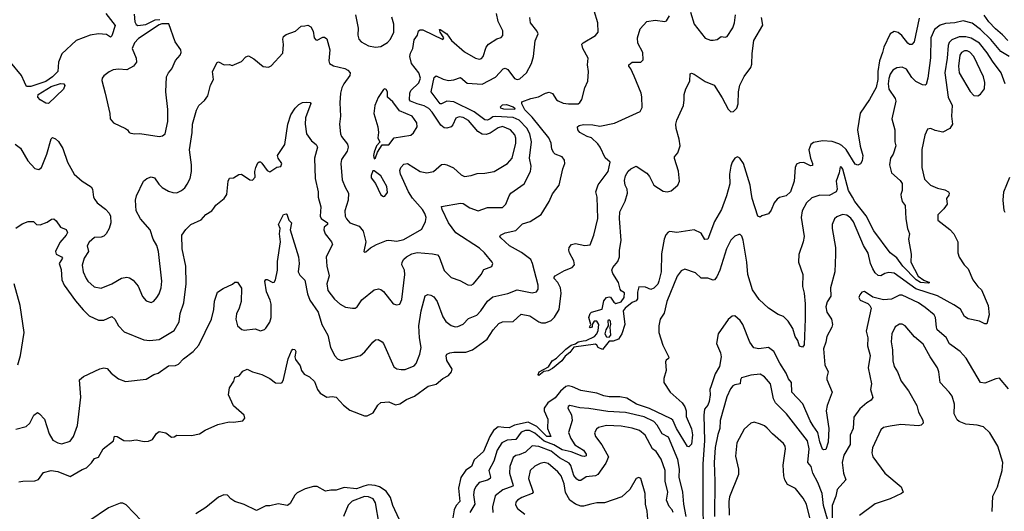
# Model space of a CAD drawing. Extents: x 2133489 to 2292442, y 756223 to 916462.
# Tile 225 of 256: x 2169283 to 2176570, y 872083 to 875718. Entities that reach past the tile are written whole.
import ezdxf

# ---------------------------------------------------------------- set-up
doc = ezdxf.new("R2010")
doc.units = 0

msp = doc.modelspace()

# ---------------------------------------------------------------- linework, layer by layer
at = {"layer": '0CON20XD'}
for points in [[(2169255, 872691.4), (2169329.7, 872710.3), (2169357.5, 872735), (2169386.2, 872795), (2169415, 872813.3), (2169430, 872805), (2169466, 872765), (2169500, 872655), (2169528.2, 872608.2), (2169565, 872588.2), (2169595, 872581.5), (2169655, 872601.9), (2169681.2, 872635), (2169711.3, 872718.7), (2169734.1, 872925.9), (2169726.1, 873055), (2169755, 873079.1), (2169875, 873136.3), (2169905, 873144.2), (2169929.9, 873139.9), (2169960, 873105), (2170013.4, 873063.4), (2170065, 873043.1), (2170218.9, 873061.1), (2170275, 873094.4), (2170306.4, 873103.6), (2170385, 873157.8), (2170435, 873160.6), (2170458, 873172), (2170495, 873210.8), (2170565.7, 873264.3), (2170607.9, 873312.1), (2170702.9, 873505), (2170719.4, 873575), (2170723.2, 873636.8), (2170747, 873703), (2170789.3, 873730.7), (2170858.3, 873761.7), (2170875, 873776.7), (2170895, 873777.5), (2170923.6, 873733.6), (2170921.4, 873635), (2170908.1, 873585), (2170887.6, 873542.4), (2170882.9, 873505), (2170895.4, 873455.4), (2170926.7, 873426.7), (2170945, 873423.1), (2171025, 873431.2), (2171065, 873416.7), (2171093.6, 873426.4), (2171105, 873436.7), (2171135, 873482.5), (2171144.2, 873515.8), (2171144, 873615), (2171137.5, 873645), (2171108.1, 873705), (2171096.7, 873785), (2171105, 873797.5), (2171113.3, 873796.7), (2171155, 873774.5), (2171165, 873776.9), (2171175.7, 873794.3), (2171191.3, 873865), (2171190.1, 873929.9), (2171212, 874075), (2171204.5, 874135), (2171210, 874175), (2171197.5, 874205), (2171235, 874276.9), (2171255, 874283.8), (2171259.4, 874279.4), (2171274.4, 874235), (2171294, 874215), (2171284.3, 874165), (2171345.6, 873965), (2171350.5, 873915), (2171343.1, 873855), (2171355, 873830), (2171392.5, 873792.5), (2171411.9, 873691.9), (2171430, 873645), (2171490.9, 873555), (2171518.2, 873465), (2171563.3, 873385), (2171582.2, 873295), (2171613.8, 873233.8), (2171635, 873210.8), (2171665, 873199.2), (2171805, 873236), (2171837.8, 873262.2), (2171896, 873335), (2171915, 873350), (2171935, 873354), (2171965, 873336.2), (2171975, 873323.3), (2172051.3, 873151.3), (2172075, 873136.7), (2172105, 873130.5), (2172135, 873131.5), (2172201.3, 873158.7), (2172215.7, 873175), (2172243.1, 873245), (2172254.4, 873295), (2172241.5, 873365), (2172237.3, 873455), (2172254.7, 873565.3), (2172283.1, 873676.9), (2172303, 873687), (2172325, 873682.2), (2172347.9, 873667.9), (2172373.5, 873635), (2172415, 873520.8), (2172437.6, 873487.6), (2172475, 873456.7), (2172505, 873448.1), (2172525, 873449.4), (2172565, 873467.1), (2172605, 873510), (2172665, 873534.5), (2172695, 873565.6), (2172743.8, 873636.2), (2172785, 873668.5), (2172895, 873694.6), (2172965, 873721.5), (2173075, 873698.9), (2173108, 873705), (2173120, 873725), (2173119.6, 873755), (2173077.7, 873915), (2173064.5, 873945), (2172997.2, 873997.2), (2172906.5, 874045), (2172843.3, 874105), (2172836.7, 874115), (2172840, 874125), (2172875, 874142.9), (2172955, 874159.5), (2173005, 874209.4), (2173060, 874225), (2173141.1, 874278.9), (2173201.9, 874375), (2173225, 874430), (2173275.6, 874494.4), (2173302, 874615), (2173316.7, 874655), (2173315, 874680), (2173296.7, 874705), (2173245, 874724), (2173235, 874733.3), (2173220.7, 874760.7), (2173216.2, 874805), (2173198.4, 874845), (2173075, 874997.1), (2173021.2, 875051.2), (2172999.6, 875095), (2172999.5, 875110.5), (2173065, 875136), (2173122.3, 875147.7), (2173175, 875175.5), (2173201.3, 875181.3), (2173225, 875171.4), (2173255, 875125.8), (2173267.2, 875117.2), (2173305, 875102.2), (2173343.2, 875096.8), (2173415, 875096.2), (2173428.8, 875105), (2173443, 875127), (2173464, 875215), (2173488.1, 875265), (2173493.1, 875335), (2173484.5, 875384.5), (2173490.9, 875435), (2173451.1, 875505), (2173443.1, 875536.9), (2173451.7, 875548.3), (2173545, 875600.8), (2173563, 875627), (2173561.1, 875695), (2173534.7, 875784.7)], [(2169920.4, 875765), (2169989.5, 875675), (2169965, 875600), (2169955, 875590), (2169925, 875607.8), (2169865, 875612.9), (2169805, 875602.9), (2169700, 875565), (2169594, 875466), (2169570, 875405), (2169564.6, 875335), (2169525.4, 875295), (2169475, 875262.2), (2169364.6, 875224.6), (2169334, 875225), (2169317.3, 875257.3), (2169295, 875306), (2169213.8, 875405)], [(2169275, 872300), (2169305, 872306.2), (2169395, 872308), (2169421.2, 872318.8), (2169459.1, 872370.9), (2169515.7, 872384.3), (2169565, 872376.7), (2169655, 872340), (2169745, 872393.3), (2169776.1, 872403.9), (2169815, 872442.5), (2169835, 872472.5), (2169865, 872483.3), (2169900, 872545), (2169976.7, 872603.3), (2169985, 872637.5), (2170005, 872636.7), (2170053, 872607), (2170094.1, 872604.1), (2170145, 872611.4), (2170205, 872598.8), (2170235, 872601.2), (2170265.7, 872614.3), (2170295, 872657.5), (2170315, 872672.5), (2170365, 872663.3), (2170405, 872632.5), (2170425, 872633.3), (2170445, 872646.7), (2170555, 872644), (2170613, 872657), (2170655.8, 872684.2), (2170750, 872725), (2170833.9, 872743.9), (2170865, 872742), (2170935, 872753.3), (2170949.3, 872770.7), (2170943.6, 872793.6), (2170865, 872863.8), (2170828.6, 872945), (2170835.6, 872995), (2170868, 873045), (2170875.9, 873074.1), (2170905.8, 873084.2), (2170935, 873120), (2170965, 873133.8), (2171005, 873114), (2171075, 873094.2), (2171134.4, 873064.4), (2171175, 873034), (2171215, 873030), (2171225, 873036.7), (2171235, 873057.5), (2171270.6, 873209.4), (2171295, 873268.6), (2171305, 873281.1), (2171319.8, 873279.8), (2171327.5, 873265), (2171320, 873225), (2171324.4, 873205), (2171359.4, 873159.4), (2171368.8, 873125), (2171388.3, 873098.3), (2171426.8, 873076.8), (2171465, 873042), (2171485.7, 872985), (2171505.6, 872955.6), (2171555, 872926.2), (2171595, 872931.2), (2171625, 872926.7), (2171678.8, 872868.8), (2171725, 872830.8), (2171835, 872790), (2171855, 872788), (2171897.6, 872812.4), (2171932.7, 872867.3), (2171955, 872886.7), (2172015, 872892), (2172065, 872870), (2172095, 872877.5), (2172145, 872910), (2172205, 872935.6), (2172305, 873007.9), (2172365, 873022.1), (2172415, 873064.5), (2172455, 873087.8), (2172477.8, 873115), (2172482.2, 873135), (2172445, 873197.5), (2172438.3, 873231.7), (2172444.4, 873245.6), (2172465.8, 873254.2), (2172495, 873260), (2172585, 873260), (2172635, 873277.5), (2172742.9, 873355), (2172785.6, 873425), (2172828.1, 873471.9), (2172856.4, 873483.6), (2172935, 873486.2), (2172995, 873540), (2173058.6, 873528.6), (2173125, 873483.6), (2173145, 873476.5), (2173175, 873475.6), (2173215.8, 873495), (2173240.5, 873519.5), (2173274.6, 873575.4), (2173290.9, 873695), (2173284.6, 873735), (2173265, 873774.4), (2173239.2, 873805), (2173238.5, 873815), (2173245.6, 873825), (2173315, 873862.6), (2173372.5, 873885), (2173388.1, 873905), (2173383.6, 873935), (2173350.5, 873995), (2173345.6, 874015), (2173349.2, 874035), (2173366.7, 874055), (2173395, 874064.2), (2173465, 874047.5), (2173503.6, 874053.6), (2173531.8, 874125), (2173560.7, 874249.3), (2173555.7, 874405), (2173547.5, 874445), (2173563.4, 874496.6), (2173637.1, 874595), (2173653.9, 874663.9), (2173616.4, 874696.4), (2173579.1, 874775), (2173560.2, 874800.2), (2173515, 874845.7), (2173482, 874855), (2173429.2, 874885), (2173412.9, 874905), (2173411.2, 874925), (2173423.3, 874935), (2173455, 874943.5), (2173525, 874942.1), (2173575, 874932.1), (2173685, 874952), (2173875, 875040), (2173890.7, 875069.3), (2173887.7, 875147.7), (2173882, 875175), (2173830.5, 875300.5), (2173806.2, 875355), (2173790, 875375), (2173790, 875385), (2173815, 875403.3), (2173880, 875405), (2173898, 875422), (2173894.2, 875475), (2173856.9, 875545), (2173854.4, 875585), (2173875, 875650), (2173925, 875704), (2173985, 875714), (2174056.1, 875703.9), (2174069.3, 875710.7), (2174092.3, 875747.7)], [(2169964.1, 873765.9), (2170035, 873808.1), (2170075, 873814.3), (2170095, 873810), (2170122.1, 873792.1), (2170158.9, 873748.9), (2170190.3, 873670.3), (2170219.7, 873639.7), (2170255, 873627.5), (2170275, 873637.5), (2170298.6, 873665), (2170315, 873691.2), (2170329.5, 873735), (2170334.4, 873785), (2170309.2, 874005), (2170297.6, 874047.6), (2170271.2, 874095), (2170248.5, 874165), (2170176, 874245), (2170144.2, 874305), (2170140, 874385), (2170146, 874415), (2170200, 874525), (2170223.3, 874545), (2170255, 874556.9), (2170279.8, 874549.8), (2170311.8, 874501.8), (2170337.8, 874477.8), (2170385, 874450.5), (2170415, 874440.9), (2170445, 874438.9), (2170480, 874455), (2170505.3, 874474.7), (2170521.7, 874501.7), (2170544.6, 874545), (2170552.9, 874595), (2170553.8, 874645), (2170538.2, 874755), (2170558.1, 874885), (2170561.2, 874945), (2170591.7, 875048.3), (2170608.8, 875085), (2170649.5, 875120.5), (2170673.9, 875156.1), (2170694.2, 875235), (2170715.8, 875275), (2170710, 875335), (2170745, 875402.5), (2170755, 875407.5), (2170795, 875385.8), (2170835, 875387.5), (2170855, 875380), (2170925, 875410), (2170955, 875443.3), (2170975, 875450), (2171015, 875428.8), (2171085, 875373.3), (2171125, 875367.5), (2171143, 875377), (2171229.5, 875470.5), (2171234.3, 875535), (2171229.4, 875575), (2171235.8, 875595), (2171255, 875609.4), (2171325, 875632.9), (2171365, 875670), (2171393.6, 875673.6), (2171415, 875676.7), (2171436.7, 875665), (2171454.3, 875634.3), (2171463.1, 875585), (2171475, 875568.8), (2171485, 875568), (2171525, 875590), (2171538.7, 875588.7), (2171556.2, 875576.2), (2171577.2, 875495), (2171569.5, 875415), (2171575, 875394.2), (2171605, 875377.8), (2171687.9, 875357.9), (2171712, 875345), (2171729.2, 875325), (2171727.1, 875305), (2171682.1, 875245), (2171667.9, 875215), (2171656.5, 875175), (2171652.4, 875102.4), (2171656.9, 875005), (2171650.5, 874945), (2171656.2, 874875), (2171665, 874854.3), (2171709.1, 874799.1), (2171714.4, 874775), (2171706.5, 874745), (2171665.5, 874685), (2171658.8, 874655), (2171669.5, 874535), (2171690.2, 874480.2), (2171716.9, 874435), (2171714.4, 874385), (2171688.5, 874305), (2171691.1, 874265), (2171700.9, 874245), (2171725, 874215.7), (2171795, 874190.8), (2171825.6, 874155), (2171844, 874075), (2171830, 874005), (2171835, 874000), (2171845, 874002.5), (2171877.7, 874032.3), (2171923.2, 874056.8), (2171996.7, 874085), (2172015, 874088.5), (2172075, 874079.5), (2172125, 874092.7), (2172259.8, 874170.2), (2172286.2, 874225), (2172289.7, 874255), (2172281.6, 874285), (2172262.9, 874315), (2172188.9, 874398.9), (2172159.2, 874445), (2172100.3, 874575), (2172096.1, 874603.9), (2172103.6, 874625), (2172125, 874648.9), (2172152.5, 874655), (2172246, 874596), (2172295, 874585.4), (2172345, 874595.6), (2172405, 874646.7), (2172425, 874650.5), (2172444.3, 874645.7), (2172493.1, 874623.1), (2172550.7, 874570.7), (2172575, 874560), (2172624.2, 874565.8), (2172667.9, 874582.1), (2172725, 874583.5), (2172795, 874595.5), (2172893.3, 874655), (2172927.9, 874695), (2172954.7, 874805), (2172955, 874842.5), (2172947, 874867), (2172914.3, 874904.3), (2172855, 874928), (2172825, 874917.7), (2172765, 874878.4), (2172735, 874870), (2172705, 874870.9), (2172672.2, 874892.2), (2172605, 874973.8), (2172565, 874993.9), (2172535, 875000.4), (2172510.8, 874989.2), (2172488.8, 874941.2), (2172475, 874925.6), (2172445, 874915.5), (2172425, 874919.1), (2172399.1, 874939.1), (2172335, 875034.7), (2172310.6, 875060.6), (2172275, 875081.1), (2172224.6, 875095.4), (2172174.8, 875114.8), (2172166.7, 875126.7), (2172171.1, 875175), (2172178.6, 875195), (2172237.5, 875252.5), (2172248, 875285), (2172235.6, 875325.6), (2172182.5, 875395), (2172170.8, 875445), (2172175, 875470), (2172192.5, 875505), (2172201.3, 875568.7), (2172225.7, 875605), (2172235, 875636.7), (2172246, 875644), (2172265, 875642.9), (2172415, 875572.5), (2172422.5, 875585), (2172394, 875625), (2172390, 875645), (2172395, 875646.7), (2172443.3, 875615), (2172478, 875565), (2172575, 875480.6), (2172657.1, 875435), (2172685, 875426.5), (2172699.6, 875430.4), (2172712.9, 875445), (2172735.3, 875514.7), (2172752.4, 875537.6), (2172815, 875578), (2172845, 875586.7), (2172857.7, 875602.3), (2172858, 875635), (2172823.8, 875705), (2172811.2, 875765)], [(2170129.5, 875759.5), (2170135, 875703.3), (2170145, 875682), (2170155.8, 875675.8), (2170216.2, 875683.8), (2170285, 875717.9), (2170319.6, 875720.4)], [(2171443.3, 874823.3), (2171475.7, 874795), (2171485.7, 874775), (2171465.5, 874695), (2171468.9, 874545), (2171490.5, 874445), (2171490.6, 874405), (2171512.2, 874335), (2171505.6, 874265), (2171515, 874248.9), (2171561.8, 874215), (2171561.1, 874205), (2171535.7, 874185), (2171534.3, 874165), (2171544.3, 874135), (2171591.4, 874075), (2171598.1, 874055), (2171551.5, 873965), (2171555.4, 873895.4), (2171572.3, 873825), (2171556.1, 873765), (2171562.1, 873715), (2171612.6, 873652.6), (2171655, 873614.4), (2171695, 873592.9), (2171745.7, 873584.3), (2171765, 873585.8), (2171780, 873595), (2171814, 873646), (2171905, 873720.8), (2171937.7, 873727.7), (2171955, 873723.8), (2171975, 873708.8), (2172047.7, 873617.7), (2172075, 873608.8), (2172096.2, 873615), (2172110.3, 873649.7), (2172132.5, 873835), (2172129.6, 873865), (2172111.8, 873905), (2172112.1, 873925), (2172125, 873948.1), (2172145.6, 873965), (2172185, 873986), (2172225, 873997.3), (2172337.7, 873987.7), (2172375, 873978.6), (2172386.9, 873965), (2172425, 873864), (2172475, 873810.8), (2172539.1, 873789.1), (2172598.8, 873758.8), (2172625, 873756), (2172641.2, 873765), (2172697.5, 873835), (2172718.8, 873871.2), (2172775.9, 873894.1), (2172783.3, 873915), (2172780, 873925), (2172722.5, 873995), (2172685, 874027.8), (2172511.1, 874141.1), (2172455.3, 874215.3), (2172408.1, 874315), (2172405, 874336.2), (2172545, 874361.9), (2172565, 874358.1), (2172615, 874328.1), (2172675, 874304.4), (2172745, 874330), (2172855, 874330.8), (2172881.4, 874355), (2172904.2, 874415), (2172918, 874435), (2173015, 874504), (2173063.5, 874595), (2173068.8, 874635), (2173056.2, 874695), (2173070, 874815), (2173057.3, 874875), (2173036.6, 874916.6), (2172978.4, 874975), (2172935.3, 874995.3), (2172805, 875003.5), (2172785, 874999), (2172764.5, 874985), (2172745, 874976.4), (2172725, 874978.4), (2172645, 875036), (2172495, 875110.6), (2172445, 875115.7), (2172405, 875095.4), (2172395, 875096.2), (2172326.9, 875185), (2172349.3, 875290.7), (2172365, 875303.3), (2172417.8, 875277.8), (2172455, 875269.6), (2172495, 875273.2), (2172545, 875290.4), (2172595, 875249.1), (2172705, 875241.5), (2172805, 875294.5), (2172861.4, 875355), (2172875, 875361.1), (2172895, 875350), (2172945, 875283.1), (2172965, 875276.9), (2172985, 875280.6), (2173034.3, 875325), (2173071.4, 875395), (2173085.6, 875445), (2173097.1, 875562.9), (2173118.8, 875615), (2173110, 875635), (2173064.3, 875695), (2173058.8, 875735)], [(2171767.1, 875755), (2171788.6, 875655), (2171784.2, 875605), (2171792, 875575), (2171808.8, 875555), (2171865, 875525.8), (2171915, 875516)], [(2171915, 875516), (2171955, 875521.2), (2172005, 875548.8), (2172027.5, 875575), (2172051.4, 875625), (2172052.7, 875685), (2172037.6, 875737.6)], [(2175939.3, 875730.7), (2175903.1, 875555), (2175885, 875535.7), (2175867.5, 875535), (2175855, 875544.4), (2175811.3, 875601.3), (2175785, 875623.3), (2175755, 875630.6), (2175723.8, 875615), (2175677.1, 875515), (2175669.3, 875475), (2175645.3, 875415), (2175634.8, 875335.2), (2175634.2, 875275), (2175622.4, 875217.6), (2175571.7, 875128.3), (2175502.4, 875027.6), (2175484, 874905), (2175502.4, 874782.4), (2175522.5, 874715), (2175516.7, 874675), (2175505, 874652.5), (2175485, 874642.5), (2175465, 874651.2), (2175398.7, 874758.7), (2175368.4, 874788.4), (2175345, 874801.6), (2175295, 874818.2), (2175225, 874823.1), (2175158.8, 874811.2), (2175138, 874795), (2175124, 874755), (2175134.5, 874695), (2175151.1, 874655), (2175149.1, 874640.9), (2175135, 874638.1), (2175085, 874661.2), (2175055, 874660.5), (2175030.7, 874649.3), (2175021.4, 874625), (2175013.6, 874525), (2174986.9, 874445), (2174955, 874415.7), (2174905, 874402.5), (2174888.3, 874391.7), (2174867.1, 874365), (2174845, 874310), (2174825, 874282.5), (2174775, 874267.5), (2174763, 874257), (2174745, 874266.2), (2174704.6, 874395), (2174696.8, 874443.2), (2174689.1, 874495), (2174640, 874655), (2174613.3, 874695), (2174595, 874704), (2174575, 874694), (2174555.7, 874665), (2174545.6, 874635), (2174535.5, 874575), (2174537.5, 874505), (2174513.9, 874415), (2174476.4, 874313.6), (2174424, 874226), (2174375.5, 874094.5), (2174353.4, 874093.4), (2174325, 874140), (2174275, 874163.8), (2174145, 874145.8), (2174095, 874153.3), (2174082.3, 874147.7), (2174065, 874126.7), (2174051.8, 874095), (2174032.4, 873987.6), (2174029.1, 873855), (2174012.7, 873785), (2174005, 873762.9), (2173977, 873733), (2173952.7, 873722.7), (2173915, 873740), (2173865, 873743.3), (2173854.3, 873704.3), (2173855, 873653.3), (2173845, 873640), (2173815, 873628), (2173764.5, 873585.5), (2173748.9, 873565), (2173760.5, 873465), (2173737.8, 873395), (2173715, 873356.7), (2173675, 873340), (2173645, 873340), (2173595, 873280), (2173563.6, 873293.6), (2173555, 873312.5), (2173545, 873318), (2173382.9, 873297.1), (2173355, 873258.1), (2173319.6, 873230.4), (2173295.4, 873194.6), (2173225, 873140), (2173195, 873122.9), (2173162.3, 873117.7), (2173125, 873086.7), (2173118.8, 873095), (2173126.2, 873115), (2173197.5, 873152.5), (2173223.7, 873196.3), (2173255, 873215.6), (2173325, 873281.1), (2173365, 873312), (2173395, 873322.5), (2173415, 873337.1), (2173453.3, 873343.3), (2173475, 873346.7), (2173536, 873375), (2173553.8, 873395), (2173565, 873420), (2173569.2, 873465), (2173555, 873490), (2173535, 873490), (2173520, 873465), (2173520, 873445), (2173505, 873440), (2173500, 873445), (2173510, 873465), (2173495.7, 873515), (2173505, 873545.5), (2173515, 873555.4), (2173592.7, 873577.3), (2173605, 873640), (2173626.4, 873663.6), (2173645, 873670), (2173655, 873666.7), (2173679.2, 873629.2), (2173695, 873620), (2173735, 873632.1), (2173756.7, 873665), (2173758.8, 873698.8), (2173735, 873712.5), (2173726.2, 873725), (2173713.9, 873773.9), (2173671.3, 873841.3), (2173664.7, 873865), (2173671.6, 873885), (2173709.5, 873930.5), (2173721.9, 873965), (2173722.6, 874015), (2173733.4, 874085), (2173721.3, 874248.7), (2173723.2, 874296.8), (2173762.8, 874377.2), (2173780.8, 874435), (2173778, 874465), (2173762.9, 874495), (2173759.3, 874529.3), (2173765, 874563.8), (2173785, 874597.5), (2173805, 874616.7), (2173845, 874634.2), (2173925, 874584.4), (2173945, 874560), (2173976.7, 874495), (2174045, 874449.7), (2174075, 874445.8), (2174105, 874451.8), (2174154.1, 874495), (2174164.7, 874525), (2174158.3, 874598.3), (2174128.3, 874691.7), (2174130, 874705), (2174153.3, 874735), (2174170, 874785), (2174164.3, 874835), (2174140.4, 874915), (2174138.2, 874945), (2174145.5, 874975), (2174194.4, 875085), (2174200.8, 875125), (2174199.2, 875165), (2174212.7, 875207.3), (2174243.3, 875265), (2174245, 875317.5), (2174255, 875323.3), (2174275, 875315.7), (2174355, 875260.8), (2174423.4, 875233.4), (2174480.4, 875140.4), (2174525, 875057.5), (2174545, 875036), (2174565, 875039.2), (2174590.6, 875065), (2174600.4, 875095), (2174602.8, 875185), (2174612.2, 875235), (2174645, 875297.8), (2174692.7, 875365), (2174701.4, 875388.6), (2174702.8, 875467.2), (2174715.7, 875565), (2174783, 875677), (2174772, 875735)], [(2174246.2, 875775), (2174274.2, 875685), (2174355, 875581.2), (2174395, 875566), (2174415, 875565.8), (2174445, 875572.5), (2174475, 875593.8), (2174505, 875588.8), (2174518.8, 875595), (2174561.4, 875658.6), (2174573.5, 875695), (2174579.5, 875755)], [(2176606.2, 875445), (2176545, 875483.9), (2176471.2, 875571.2), (2176394.7, 875645), (2176331.7, 875691.7), (2176265, 875709.6), (2176202.5, 875695), (2176135, 875691.1), (2176095, 875679.1), (2176053.5, 875645), (2176026.2, 875585), (2176024.1, 875435.9), (2176004.5, 875285), (2175991.2, 875238.8), (2175985, 875234), (2175965, 875236.9), (2175915, 875260.8), (2175885, 875291.8), (2175845, 875352.2), (2175815, 875367.3), (2175775, 875362.7), (2175745, 875345.4), (2175725.3, 875315), (2175715, 875282.5), (2175710, 875245), (2175714.8, 875205), (2175762.1, 875135), (2175766.2, 875115), (2175737.5, 874985), (2175759.2, 874905), (2175759.4, 874815), (2175765.7, 874785), (2175746, 874725), (2175728.1, 874695), (2175720.5, 874645), (2175735.3, 874585.3), (2175799.9, 874529.9), (2175813.1, 874506.9), (2175814.7, 874455.3), (2175804.5, 874425), (2175805.4, 874405.4), (2175814.4, 874375), (2175835.6, 874345), (2175840.9, 874245), (2175853.3, 874175), (2175868.6, 874135), (2175861.9, 874095), (2175880, 873985), (2175877.8, 873925), (2175932.9, 873822.9), (2175975, 873792.7), (2176016.7, 873775), (2176005, 873770.6), (2175950, 873775), (2175916.2, 873795), (2175818.7, 873895), (2175775, 873957.1), (2175725.5, 873995.5), (2175605, 874156.7), (2175547.4, 874267.4), (2175464.7, 874375), (2175447.1, 874407.1), (2175416.9, 874455), (2175375, 874612.5), (2175365, 874626.7), (2175355, 874630), (2175347.5, 874585), (2175325.5, 874525), (2175331.9, 874465), (2175326.2, 874445), (2175272.7, 874417.3), (2175205, 874421.5), (2175145, 874402.2), (2175105, 874362.9), (2175073.2, 874305), (2175066.9, 874255), (2175088.9, 874115), (2175081.1, 874075), (2175048.6, 873981.4), (2175046.4, 873926.4), (2175077.5, 873835), (2175076.4, 873746.4), (2175089.7, 873695), (2175096.4, 873616.4), (2175095.9, 873505.9), (2175087.3, 873315), (2175075, 873297.1), (2175055, 873304.2)], [(2176595, 875564.6), (2176556.5, 875606.5), (2176505, 875649.6), (2176455, 875702.5), (2176421.1, 875751.1)], [(2170315, 874854.4), (2170340.3, 874859.7), (2170359.2, 874875), (2170379.5, 874965), (2170380, 875055), (2170364.6, 875185.4), (2170369.5, 875295), (2170383.3, 875325), (2170409.4, 875355), (2170434.5, 875415.5), (2170470, 875455), (2170478.1, 875475), (2170474.3, 875495), (2170432.7, 875555), (2170387.1, 875687.1), (2170335, 875688.9), (2170315, 875680.9), (2170161, 875579), (2170131.8, 875548.2), (2170115.4, 875505), (2170145.8, 875435), (2170148, 875405), (2170126, 875375), (2170075, 875346.7), (2170015, 875352.9), (2169975, 875347.5), (2169945, 875334), (2169905, 875303.3), (2169893.3, 875285), (2169891.7, 875268.3), (2169915.7, 875175.7), (2169950, 875025), (2169952.5, 874985), (2169976.1, 874956.1), (2170066.7, 874915), (2170081.2, 874905), (2170094, 874884), (2170105, 874880), (2170135, 874873.8), (2170172.9, 874877.1), (2170315, 874854.4)], [(2176577.3, 875245), (2176546, 875325), (2176481.2, 875411.2), (2176443.5, 875473.5), (2176385, 875543.6), (2176325, 875581.7), (2176285, 875592.4), (2176235, 875591.9), (2176181, 875569), (2176161.1, 875548.9), (2176153.4, 875526.6), (2176147, 875435), (2176130, 875325), (2176155.4, 875145.4), (2176183.1, 875085), (2176180, 875005), (2176186, 874945), (2176167.5, 874915), (2176115, 874885.7), (2176058.1, 874898.1), (2176025, 874914), (2176002, 874908), (2175981.4, 874865), (2175959.5, 874759.5), (2175960, 874625), (2175978.5, 874538.5), (2176024.6, 874494.6), (2176075, 874473.3), (2176130.7, 874460.7), (2176155.5, 874445.5), (2176160.8, 874435), (2176159.1, 874420.9), (2176142.9, 874395), (2176145.8, 874355), (2176121.1, 874318.9), (2176078.6, 874275), (2176077.1, 874235), (2176167.4, 874167.4), (2176195.5, 874135.5), (2176225.8, 874075), (2176225.7, 873995), (2176235, 873963.3), (2176272.5, 873905), (2176302, 873875), (2176337.5, 873795), (2176373.1, 873745), (2176400.4, 873720.4), (2176451.4, 873605), (2176456.7, 873535), (2176440.7, 873469.3), (2176425, 873468.8), (2176385, 873488), (2176302.7, 873507.3), (2176274.6, 873524.6), (2176245, 873576.7), (2176195, 873609.5), (2176075.2, 873675.2), (2175915, 873728.3), (2175755, 873844.7), (2175715, 873849.6), (2175685, 873841.8), (2175655, 873823.1), (2175635, 873827.1), (2175615, 873845.8), (2175596.5, 873876.5), (2175579.6, 873915), (2175562.6, 873992.6), (2175527.4, 874047.4), (2175454.1, 874224.1), (2175435, 874251.5), (2175405, 874273.1), (2175372.4, 874277.6), (2175330.1, 874259.9), (2175313.3, 874245), (2175295.5, 874205), (2175294.6, 874175), (2175319.5, 874035), (2175321.4, 873981.4), (2175315.5, 873855), (2175282.2, 873735), (2175286.7, 873675), (2175258.3, 873631.7), (2175249.4, 873595), (2175256, 873555), (2175292, 873505), (2175299.2, 873465), (2175294.2, 873445), (2175256, 873375), (2175249.2, 873335), (2175231.1, 873285), (2175242.3, 873165), (2175265.5, 873115), (2175255.4, 873075), (2175256.7, 873056.7), (2175295.5, 872965), (2175258.5, 872865), (2175251.2, 872825), (2175270, 872695), (2175266.7, 872595), (2175248.9, 872541.1), (2175235, 872536.9), (2175225, 872543.5), (2175205, 872595.8), (2175189.7, 872665), (2175156.2, 872715), (2175132.2, 872752.2), (2175078.1, 872878.1), (2174998.2, 872965), (2174994.3, 873035), (2174972.7, 873062.7), (2174955.5, 873105), (2174908.1, 873178.1), (2174865, 873264.4), (2174825, 873295.4), (2174753.7, 873283.7), (2174715, 873293.1), (2174685.5, 873335), (2174635.6, 873465), (2174615, 873493.8), (2174575, 873527.5), (2174555, 873526.7), (2174525, 873501.2), (2174450.8, 873395), (2174440.8, 873325), (2174470, 873255), (2174475.4, 873224.6), (2174461.8, 873155), (2174430.8, 873099.2), (2174399.2, 873010.8), (2174390, 872985), (2174392.1, 872945), (2174385.3, 872895), (2174375, 872868.6), (2174350.9, 872839.1), (2174345.3, 872795), (2174351.2, 872605), (2174339.2, 872435), (2174337.7, 872085), (2174342, 872005)], [(2176375, 875154.4), (2176393.1, 875166.9), (2176422.2, 875207.8), (2176425.3, 875255), (2176414.7, 875295), (2176345, 875445.5), (2176315, 875478.9), (2176295, 875488), (2176275, 875487.5), (2176252.2, 875475), (2176240.4, 875455), (2176230, 875375), (2176234.7, 875325), (2176316.2, 875186.2), (2176345, 875158.2), (2176375, 875154.4)], [(2169495, 875098.8), (2169475, 875101.2), (2169435, 875126), (2169415.8, 875145.8), (2169418.6, 875165), (2169515, 875224), (2169585.5, 875245.5), (2169610, 875245), (2169617.3, 875232.7), (2169606.2, 875205), (2169495, 875098.8)], [(2171905, 874690), (2171915, 874697.5), (2171931.2, 874738.8), (2171966.4, 874793.6), (2172015, 874794), (2172055, 874845.8), (2172176.7, 874863.3), (2172197.9, 874882.1), (2172225.5, 874925), (2172222.5, 874955), (2172186.9, 875005), (2172094.7, 875044.7), (2172045, 875110), (2172004.4, 875144.4), (2172003.8, 875185), (2171995, 875202.5), (2171985, 875206.7), (2171975, 875202.5), (2171935, 875142.5), (2171910.8, 875085), (2171904.3, 875024.3), (2171932.5, 874925), (2171938, 874885), (2171934, 874845), (2171947.5, 874812.5), (2171923.3, 874785), (2171905, 874740), (2171900, 874715), (2171905, 874690)], [(2169255, 874177.9), (2169300.7, 874209.3), (2169345, 874227.1), (2169385, 874225.8), (2169406.7, 874205), (2169435, 874202.2), (2169485, 874220), (2169517, 874243), (2169535, 874246), (2169551.7, 874231.7), (2169584, 874185), (2169626.4, 874166.4), (2169635.6, 874145.6), (2169625.5, 874125), (2169579.3, 874070.7), (2169548.4, 874005), (2169553.7, 873983.7), (2169592, 873965), (2169600, 873955), (2169575.6, 873915), (2169590.7, 873870.7), (2169595, 873793.8), (2169612.9, 873755), (2169695, 873639.2), (2169752.6, 873572.6), (2169797.3, 873527.3), (2169865, 873496.5), (2169905, 873496.7), (2169965, 873523.8), (2169985.8, 873505), (2170015, 873454), (2170055, 873410), (2170201.3, 873351.3), (2170245, 873346.9), (2170315, 873354.4), (2170425, 873419.2), (2170463.5, 873485), (2170469.6, 873545), (2170498.2, 873625), (2170514.5, 873764.5), (2170512.3, 873895), (2170483.8, 874025), (2170482.9, 874125), (2170512.5, 874167.5), (2170550, 874205), (2170625, 874237.5), (2170661.4, 874278.6), (2170705, 874303.8), (2170718.8, 874325), (2170735, 874346.7), (2170795, 874396.7), (2170816.2, 874425), (2170824.4, 874525), (2170835, 874546), (2170865, 874550), (2170905, 874573.8), (2170925, 874576.7), (2170985, 874534), (2171005, 874532.5), (2171024.2, 874555), (2171023.8, 874595), (2171031.2, 874625), (2171045, 874660), (2171055, 874667.5), (2171065, 874666.7), (2171075, 874656.7), (2171115, 874603.3), (2171134.1, 874594.1), (2171185, 874627.5), (2171215, 874632.5), (2171223.3, 874655), (2171194.5, 874694.5), (2171190.8, 874715), (2171245, 874796.7), (2171266.7, 874945), (2171288.2, 875015), (2171321.4, 875065), (2171347.9, 875092.1), (2171374.5, 875105.5), (2171402, 875108), (2171432.5, 875105), (2171437.9, 875097.9), (2171396.7, 874993.3), (2171394.5, 874945.5), (2171405.3, 874875.3), (2171443.3, 874823.3)], [(2172945, 875054.7), (2172865, 875057.5), (2172844.3, 875065), (2172840, 875075), (2172855, 875088.2), (2172885, 875091.1), (2172934.3, 875075), (2172948.1, 875065), (2172945, 875054.7)], [(2169248.7, 874798.7), (2169287.4, 874767.4), (2169343.3, 874675), (2169395, 874619.2), (2169425, 874610), (2169444, 874625), (2169482.9, 874725), (2169515, 874837.5), (2169525, 874847.5), (2169548.3, 874838.3), (2169568.8, 874818.8), (2169601.9, 874765), (2169636, 874665), (2169685, 874576.7), (2169744.4, 874524.4), (2169811.2, 874481.2), (2169822, 874465), (2169830, 874405), (2169837.7, 874387.7), (2169856.7, 874365), (2169918.3, 874318.3), (2169945, 874286.7), (2169954.3, 874264.3), (2169957.1, 874215), (2169944.3, 874175), (2169922.5, 874135), (2169905, 874117.1), (2169885, 874109.4), (2169835, 874107.1), (2169796.2, 874073.8), (2169782.2, 874045), (2169792.7, 874005), (2169759.2, 873955), (2169745.9, 873904.1), (2169753.4, 873855), (2169773.4, 873803.4), (2169785.7, 873785.7), (2169834.1, 873744.1), (2169885, 873732.7), (2169964.1, 873765.9)], [(2171975, 874410), (2171985, 874413.3), (2172005, 874440), (2172000.8, 874485), (2171955, 874563.8), (2171905, 874600), (2171895, 874600), (2171883.9, 874566.1), (2171885, 874550), (2171915, 874507.5), (2171955, 874422.5), (2171975, 874410)], [(2176575, 874292.5), (2176568, 874308), (2176560.4, 874385), (2176565.4, 874445), (2176610.4, 874555)], [(2175055, 873304.2), (2175040.6, 873345), (2175021.5, 873375), (2175004.2, 873434.2), (2174970.3, 873490.3), (2174935, 873522.5), (2174895, 873537.5), (2174825, 873586), (2174755, 873650), (2174705, 873722), (2174670.7, 873835), (2174665.3, 873925), (2174637.9, 874087.9), (2174627, 874117), (2174615, 874128.8), (2174605, 874130), (2174575, 874116.9), (2174545, 874087.5), (2174513.6, 874025), (2174463.6, 873866.4), (2174441.9, 873818.1), (2174425, 873795.8), (2174415, 873792.5), (2174375, 873807.1), (2174325, 873808), (2174285, 873846), (2174205, 873872.9), (2174178.9, 873861.1), (2174147.9, 873822.1), (2174071.1, 873635), (2174051.6, 873548.4), (2174023.8, 873505), (2174013.3, 873455), (2174013.7, 873405), (2174042, 873312), (2174086.2, 873223.8), (2174085, 873212.5), (2174068.3, 873201.7), (2174061.4, 873188.6), (2174066.4, 873125), (2174049.1, 873065), (2174050.8, 873035), (2174097.1, 872965), (2174185.7, 872885), (2174205, 872856), (2174214.5, 872825.5), (2174214.6, 872785), (2174255, 872693.8), (2174261.1, 872648.9), (2174255, 872580), (2174235, 872560), (2174225, 872562.5), (2174143.4, 872695), (2174116.8, 872756.8), (2174105, 872766.5), (2173945, 872843.4), (2173846.5, 872875), (2173775, 872918.8), (2173725, 872928.8), (2173645, 872928.7), (2173605.9, 872935.9), (2173555, 872955.9), (2173435, 872976.1), (2173375, 873004.6), (2173345, 873010.4), (2173325, 873005.4), (2173285, 872972.2), (2173245, 872921.2), (2173192.4, 872885), (2173164.3, 872845), (2173164.2, 872825), (2173192.5, 872765), (2173188.6, 872695), (2173214.3, 872635), (2173185, 872636), (2173110.4, 872710.4), (2173045, 872742.4), (2172945, 872719.5), (2172905, 872699.1), (2172866, 872704), (2172825, 872707.3), (2172788.2, 872681.8), (2172762.8, 872637.2), (2172715, 872524.7), (2172645.3, 872464.7), (2172626.4, 872413.6), (2172585, 872388.2), (2172548, 872332), (2172531.2, 872255), (2172539.3, 872155), (2172514, 872125), (2172498.4, 872095), (2172487.1, 872035)], [(2169270, 873165), (2169288, 873235), (2169316.5, 873405), (2169285.4, 873605), (2169242.5, 873765)], [(2176599.8, 872989.8), (2176535, 873068), (2176506.8, 873063.2), (2176425, 873029.4), (2176394.6, 873034.6), (2176286.4, 873216.4), (2176243.8, 873265), (2176165, 873321.1), (2176138.3, 873368.3), (2176073.9, 873423.9), (2176066.7, 873445), (2176060.4, 873515), (2176050, 873535), (2175985, 873590), (2175933.7, 873623.7), (2175815, 873681.8), (2175795, 873680.6), (2175735, 873652.7), (2175675, 873646.4), (2175597, 873667), (2175535, 873708.8), (2175515, 873703.3), (2175500, 873685), (2175494.2, 873665), (2175504, 873645), (2175560, 873620), (2175575.5, 873605.5), (2175584, 873585), (2175547.8, 873415), (2175559.5, 873365), (2175557.6, 873307.6), (2175578.1, 873235), (2175563.1, 873145), (2175585.7, 873025.7), (2175578.5, 872985), (2175595.5, 872925), (2175585.3, 872904.7), (2175552.5, 872885), (2175500.3, 872839.7), (2175455, 872780), (2175450, 872695), (2175428.5, 872645), (2175427.8, 872577.8), (2175381.7, 872498.3), (2175370.4, 872445), (2175379.5, 872365), (2175396, 872315), (2175333.8, 872245), (2175322.8, 872195), (2175296.8, 872125), (2175295, 872034)], [(2173645, 873370), (2173657.5, 873385), (2173652.5, 873445), (2173658.8, 873465), (2173655, 873490), (2173645, 873498.8), (2173634.2, 873495), (2173637.5, 873455), (2173620, 873425), (2173612.9, 873395), (2173625, 873373.3), (2173645, 873370)], [(2176478.8, 872081.2), (2176484.4, 872195), (2176519.2, 872265), (2176531.4, 872308.6), (2176554.3, 872385.7), (2176560, 872445), (2176522.9, 872565), (2176463.5, 872663.5), (2176415, 872707.5), (2176369.5, 872719.5), (2176285, 872726.9), (2176236.6, 872746.6), (2176220.4, 872760.4), (2176198.5, 872805), (2176200.5, 872875), (2176183.6, 872935), (2176162.5, 872965), (2176094.4, 873035), (2176085.9, 873115), (2176076.5, 873145), (2176021.4, 873225), (2175969.8, 873319.8), (2175905, 873372.5), (2175835, 873455.6), (2175815, 873467.3), (2175795, 873466.5), (2175762.8, 873447.2), (2175737.5, 873395), (2175733, 873337), (2175741.7, 873278.3), (2175745.3, 873195), (2175754.7, 873155), (2175778.7, 873115), (2175805.3, 873045.3), (2175860, 872975), (2175922.5, 872865), (2175935.7, 872815.7), (2175967.3, 872757.3), (2175968.8, 872735), (2175955, 872721.2), (2175934.1, 872715.9), (2175805, 872724.5), (2175725, 872713.6), (2175675, 872703.1), (2175655, 872686), (2175595, 872552.5), (2175590, 872515), (2175597.5, 872485), (2175685.6, 872365.6), (2175807.5, 872265), (2175820, 872225), (2175810, 872215), (2175725, 872176.2), (2175615, 872138), (2175498.5, 872051.5)], [(2175260.3, 872025), (2175231.7, 872125), (2175222.5, 872215), (2175190.2, 872295), (2175151.8, 872365), (2175141.5, 872415), (2175114.6, 872445), (2175125.8, 872545), (2175113.6, 872605), (2174957.5, 872805), (2174876.1, 872886.1), (2174860.7, 872915), (2174840.4, 873025), (2174795, 873078.6), (2174763.4, 873096.6), (2174695, 873090), (2174625, 873069.2), (2174616.9, 873055), (2174615.5, 873024.5), (2174575, 873019.5), (2174559.5, 873010.5), (2174542.1, 872987.9), (2174515, 872930), (2174466.5, 872753.5), (2174464.1, 872695), (2174448.9, 872651.1), (2174429, 872555), (2174423, 872445), (2174427.6, 872305), (2174423.9, 872045)], [(2174214.3, 872045), (2174198.5, 872135), (2174191.7, 872225), (2174163.8, 872335), (2174165.2, 872395.2), (2174152.4, 872465), (2174085, 872632.5), (2174036.4, 872655), (2173999.4, 872719.4), (2173975, 872747.3), (2173905, 872780.9), (2173765, 872813.1), (2173635, 872820), (2173495, 872844.1), (2173427.1, 872847.1), (2173353.7, 872866.3), (2173341.3, 872858.7), (2173339.4, 872845), (2173365.3, 872795.3), (2173371.2, 872755), (2173343.9, 872665), (2173362.3, 872622.3), (2173390, 872575), (2173455.8, 872535), (2173475.5, 872504.5), (2173475.9, 872494.1), (2173461.9, 872488.1), (2173445, 872489.7), (2173365, 872522.2), (2173297.9, 872537.9), (2173235.7, 872575), (2173165, 872601.4), (2173095, 872661.7), (2173055, 872680.5), (2173025, 872679.8), (2172995, 872667.1), (2172955, 872614.1), (2172889.8, 872610.2), (2172851.5, 872588.5), (2172816.6, 872535), (2172791.5, 872455), (2172754.7, 872385), (2172767.1, 872335), (2172763.8, 872325), (2172745, 872313.1), (2172682.9, 872295), (2172659.9, 872270.1), (2172645, 872241.2), (2172641.2, 872205), (2172650, 872135), (2172614.7, 872075)], [(2174120, 872075), (2174111.1, 872095), (2174088.3, 872118.3), (2174069.5, 872165), (2174080, 872225), (2174060.6, 872305), (2174059.6, 872385), (2174029, 872469), (2173992.9, 872525), (2173967.1, 872545), (2173912, 872645), (2173870.4, 872680.4), (2173815, 872698.6), (2173735, 872713.3), (2173625, 872717.2), (2173566.8, 872703.2), (2173550.7, 872689.3), (2173536.8, 872663.2), (2173543.5, 872635), (2173590, 872575), (2173640.9, 872485), (2173621.1, 872438.9), (2173560.6, 872355), (2173545, 872345.5), (2173475, 872337.5), (2173435, 872311.1), (2173421.9, 872311.9), (2173405, 872321.5), (2173385, 872347.8), (2173362.5, 872422.5), (2173350.2, 872440.2), (2173278.8, 872478.8), (2173215, 872528.6), (2173125, 872563), (2173075, 872568.2), (2173025, 872520.8), (2172980.3, 872499.7)], [(2175129.5, 872035), (2175106.7, 872135), (2175080.1, 872180.1), (2175025, 872250.6), (2174965, 872282.5), (2174944.6, 872315), (2174937.3, 872345), (2174933.3, 872425), (2174950.5, 872545), (2174946.7, 872565), (2174934.4, 872585), (2174853.1, 872655), (2174815, 872697.1), (2174793.8, 872715), (2174765, 872728), (2174718.3, 872741.7), (2174695, 872736), (2174645, 872691.2), (2174589.7, 872590.3), (2174580.7, 872490.7), (2174603.3, 872395), (2174602.5, 872355), (2174535, 872190), (2174530, 872155), (2174534, 872055)], [(2172980.3, 872499.7), (2172955, 872494.6), (2172935, 872480.6), (2172908.9, 872415), (2172907.3, 872365), (2172935.4, 872275), (2172932.1, 872267.9), (2172858.6, 872241.4), (2172802.7, 872197.3), (2172782.5, 872115), (2172785.4, 872075)], [(2173932.2, 872025), (2173927.3, 872085), (2173915.4, 872135), (2173911.1, 872215), (2173880, 872325), (2173865, 872333.3), (2173845, 872326.7), (2173798.8, 872245), (2173739.3, 872190.7), (2173610, 872145), (2173553.6, 872146.4), (2173510, 872135), (2173455, 872120.5), (2173435, 872121.5), (2173395.4, 872135.4), (2173355, 872164.4), (2173322.9, 872222.9), (2173311.4, 872285), (2173290, 872345), (2173265, 872375.9), (2173195, 872437.5), (2173165, 872443.2), (2173135, 872436.8), (2173094.3, 872415.7), (2173061.8, 872385), (2173047.8, 872325), (2173081.9, 872225), (2173075, 872214.5), (2172999.2, 872185), (2172965.8, 872165), (2172955, 872151.2), (2172951.1, 872131.1), (2172965.7, 872105), (2173021.2, 872061.2)], [(2172092.1, 872025), (2172045.4, 872125), (2172026.6, 872185), (2171995, 872232.9), (2171945.6, 872265), (2171914, 872274), (2171865, 872279.1), (2171830.3, 872269.7), (2171775, 872249.3), (2171685, 872258.6), (2171625, 872239.7), (2171585, 872240.6), (2171545, 872232.1), (2171485, 872265.5), (2171457.5, 872267.5), (2171395, 872250), (2171335, 872220.3), (2171317.8, 872202.2), (2171285, 872140.6), (2171265, 872125.7), (2171195, 872137.3), (2171135, 872124.2), (2171105, 872123.8), (2171035, 872087.9), (2170945, 872133.2), (2170874.1, 872155), (2170844.4, 872174.4), (2170821.4, 872201.4), (2170794.3, 872205.7), (2170755, 872187.7), (2170659.2, 872110.8), (2170586.3, 872063.7)], [(2170185, 872011.4), (2170069.8, 872129.8), (2170045, 872143), (2170025, 872143.3), (2169940.2, 872109.8), (2169795, 872009.1)], [(2171943.1, 871986.9), (2171917.1, 872145), (2171897.9, 872175), (2171865, 872191.1), (2171835, 872192.8), (2171742.6, 872157.4), (2171712.4, 872127.6), (2171680, 872045)]]:
    msp.add_lwpolyline(points, dxfattribs=at)

doc.saveas('drawing.dxf')
